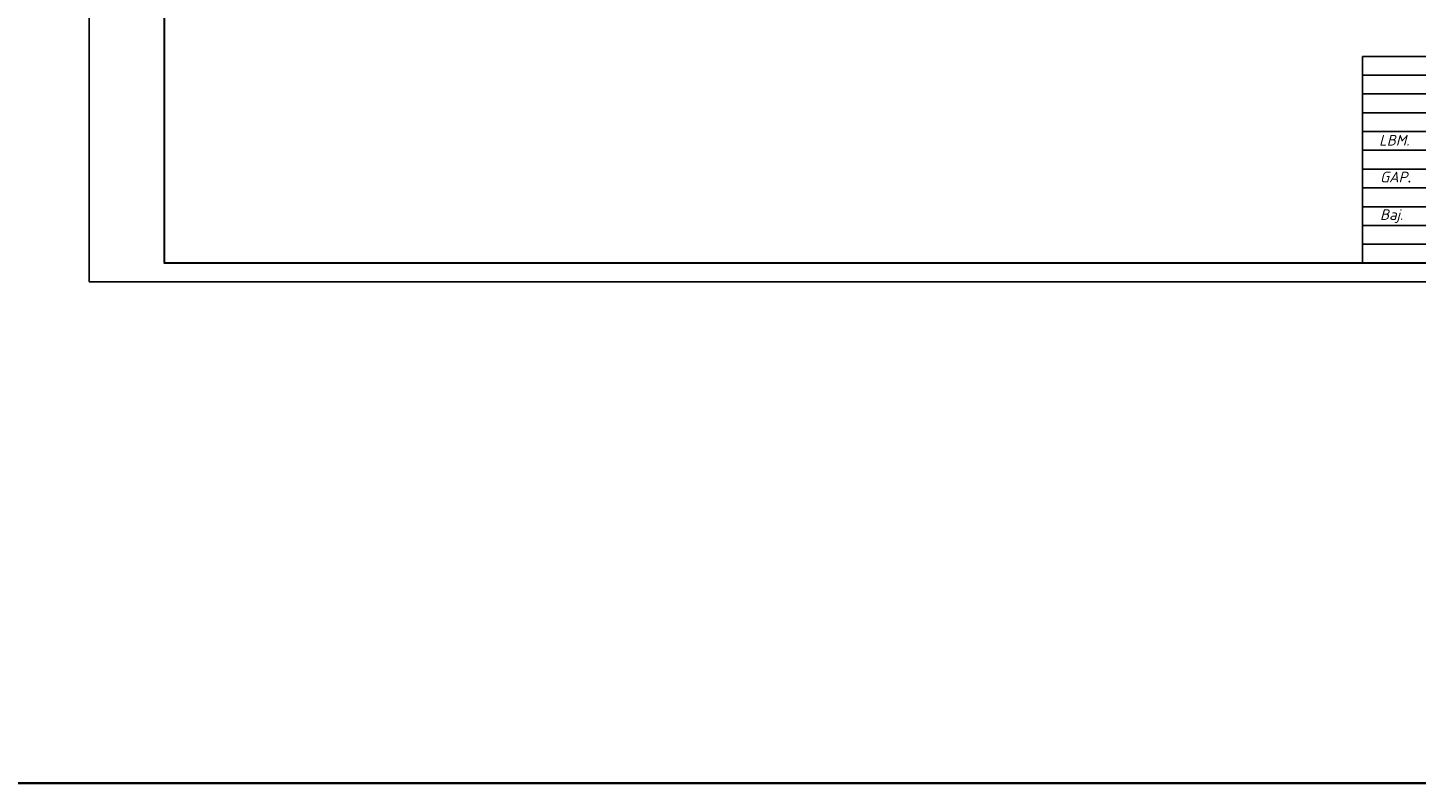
# Model space of a CAD drawing. Header units: millimetres. Extents: x 1114507 to 93926427, y 174473 to 817039.
# Tile 98 of 256: x 1670975 to 1707896, y 455604 to 475709. Entities that reach past the tile are written whole.
import ezdxf

# ---------------------------------------------------------------- set-up
doc = ezdxf.new("R2010")
doc.units = ezdxf.units.MM
doc.styles.get("Standard").update_dxf_attribs({"font": 'isocpeui.ttf'})
doc.styles.add('WMF-Times New Roman0', font='times.ttf')

msp = doc.modelspace()

# ---------------------------------------------------------------- linework, layer by layer
for p, q in [((1706468.7, 474947.8, 0), (1706468.7, 469447.8, 0)), ((1706468.7, 474947.8, 0), (1706468.7, 469447.8, 0)), ((1706468.7, 474947.8, 0), (1706468.7, 469447.8, 0)), ((1724968.7, 474947.8, 0), (1706468.7, 474947.8, 0)), ((1712968.7, 474447.8, 0), (1706468.7, 474447.8, 0)), ((1712968.7, 473947.8, 0), (1706468.7, 473947.8, 0)), ((1712968.7, 473447.8, 0), (1706468.7, 473447.8, 0)), ((1712968.7, 472947.8, 0), (1706468.7, 472947.8, 0)), ((1706468.7, 472447.8, 0), (1724968.7, 472447.8, 0)), ((1706468.7, 471947.8, 0), (1712968.7, 471947.8, 0)), ((1706468.7, 471447.8, 0), (1712968.7, 471447.8, 0)), ((1706468.7, 470947.8, 0), (1724968.7, 470947.8, 0)), ((1706468.7, 470447.8, 0), (1712968.7, 470447.8, 0)), ((1706468.7, 469947.8, 0), (1712968.7, 469947.8, 0))]:
    msp.add_line(p, q)
at = {"color": 0, "lineweight": 35, "ltscale": 100}
msp.add_lwpolyline([(1463063.6, 524213.4), (2027905.8, 524213.4), (2027905.8, 455603.6), (1463063.6, 455603.6)], close=True, dxfattribs=at)
at = {"color": 5, "elevation": 0}
msp.add_lwpolyline([(1672610.7, 498647.8), (1725468.7, 498647.8), (1725468.7, 468947.8), (1672610.7, 468947.8)], close=True, dxfattribs=at)
at = {"color": 5, "lineweight": 30, "elevation": 0}
msp.add_lwpolyline([(1674610.7, 498147.8), (1724968.7, 498147.8), (1724968.7, 469447.8), (1674610.7, 469447.8)], close=True, dxfattribs=at)
at = {"layer": 'Defpoints', "color": 3, "linetype": 'ByBlock', "elevation": 0}
msp.add_lwpolyline([(1672610.7, 498647.8), (1714610.7, 498647.8), (1714610.7, 468947.8), (1672610.7, 468947.8)], close=True, dxfattribs=at)

# ---------------------------------------------------------------- texts
at = {"style": 'WMF-Times New Roman0'}
for s, insert, char_height, width, attachment_point in [('\\pi924.6356;{\\fISOCPEUR|b0|i1|c0|p34;Samarqand viloyati Toyloq tumani "\\fISOCPEUR|b0|i1|c204|p34;Хо\\fISOCPEUR|b0|i1|c0|p34;n\\fISOCPEUR|b0|i1|c204|p34;с\\fISOCPEUR|b0|i1|c0|p34;h\\fISOCPEUR|b0|i1|c204|p34;о\\fISOCPEUR|b0|i1|c0|p34;rb\\fISOCPEUR|b0|i1|c204|p34;о\\fISOCPEUR|b0|i1|c0|p34;g\'" \\fISOCPEUR|b0|i1|c204|p34;М\\fISOCPEUR|b0|i1|c0|p34;FY dagi\\P            11-son maktabni rekonstruksiya qilish. \\P\\pi0;              (360 o\'quvchi o\'rinli qo\'shimcha bino qurish).}', (1550085.7, 473151.5, 0), 280, 25248.265, 4), ('\\pi924.6356;{\\fISOCPEUR|b0|i1|c0|p34;Samarqand viloyati Toyloq tumani "\\fISOCPEUR|b0|i1|c204|p34;Хо\\fISOCPEUR|b0|i1|c0|p34;n\\fISOCPEUR|b0|i1|c204|p34;с\\fISOCPEUR|b0|i1|c0|p34;h\\fISOCPEUR|b0|i1|c204|p34;о\\fISOCPEUR|b0|i1|c0|p34;rb\\fISOCPEUR|b0|i1|c204|p34;о\\fISOCPEUR|b0|i1|c0|p34;g\'" \\fISOCPEUR|b0|i1|c204|p34;М\\fISOCPEUR|b0|i1|c0|p34;FY dagi\\P            11-son maktabni rekonstruksiya qilish. \\P\\pi0;              (360 o\'quvchi o\'rinli qo\'shimcha bino qurish).}', (1597085.7, 473151.5, 0), 280, 25248.265, 4), ('\\pi924.6356;{\\fISOCPEUR|b0|i1|c0|p34;Samarqand viloyati Toyloq tumani "\\fISOCPEUR|b0|i1|c204|p34;Хо\\fISOCPEUR|b0|i1|c0|p34;n\\fISOCPEUR|b0|i1|c204|p34;с\\fISOCPEUR|b0|i1|c0|p34;h\\fISOCPEUR|b0|i1|c204|p34;о\\fISOCPEUR|b0|i1|c0|p34;rb\\fISOCPEUR|b0|i1|c204|p34;о\\fISOCPEUR|b0|i1|c0|p34;g\'" \\fISOCPEUR|b0|i1|c204|p34;М\\fISOCPEUR|b0|i1|c0|p34;FY dagi\\P            11-son maktabni rekonstruksiya qilish. \\P\\pi0;              (360 o\'quvchi o\'rinli qo\'shimcha bino qurish).}', (1654943.8, 473151.5, 0), 280, 25248.265, 4), ('\\pi2577.7728;{\\fTimes New Roman|b1|i0|c204|p18;\\C0;MCHJ\\P\\pi563.1768;\\C1;"PARVIZ  PROEKT  SERVIS"\\C0;\\P\\pi1876.6728;Samarqand sh.\\C256; }', (1556760.3, 470733.8, 0), 240, 5957.741, 1), ('\\pi2577.7728;{\\fTimes New Roman|b1|i0|c204|p18;\\C0;MCHJ\\P\\pi563.1768;\\C1;"PARVIZ  PROEKT  SERVIS"\\C0;\\P\\pi1876.6728;Samarqand sh.\\C256; }', (1603760.3, 470733.8, 0), 240, 5957.741, 1), ('\\pi2577.7728;{\\fTimes New Roman|b1|i0|c204|p18;\\C0;MCHJ\\P\\pi563.1768;\\C1;"PARVIZ  PROEKT  SERVIS"\\C0;\\P\\pi1876.6728;Samarqand sh.\\C256; }', (1661618.3, 470733.8, 0), 240, 5957.741, 1)]:
    msp.add_mtext(s, dxfattribs=dict(at, insert=insert, char_height=char_height, width=width, attachment_point=attachment_point))
at = {"width": 1251.396, "attachment_point": 1}
for s, insert, char_height in [('{\\C1;LBM.}', (1706908.4, 472856.5, 0), 282.86), ('{\\C1;GAP\\fTimes New Roman|b0|i0|c204|p18;.}', (1706933, 471878.2, 0), 282.857), ('{\\C1;Baj.}', (1706933, 470878.2, 0), 282.86)]:
    msp.add_mtext(s, dxfattribs=dict(at, insert=insert, char_height=char_height))

doc.saveas('drawing.dxf')
